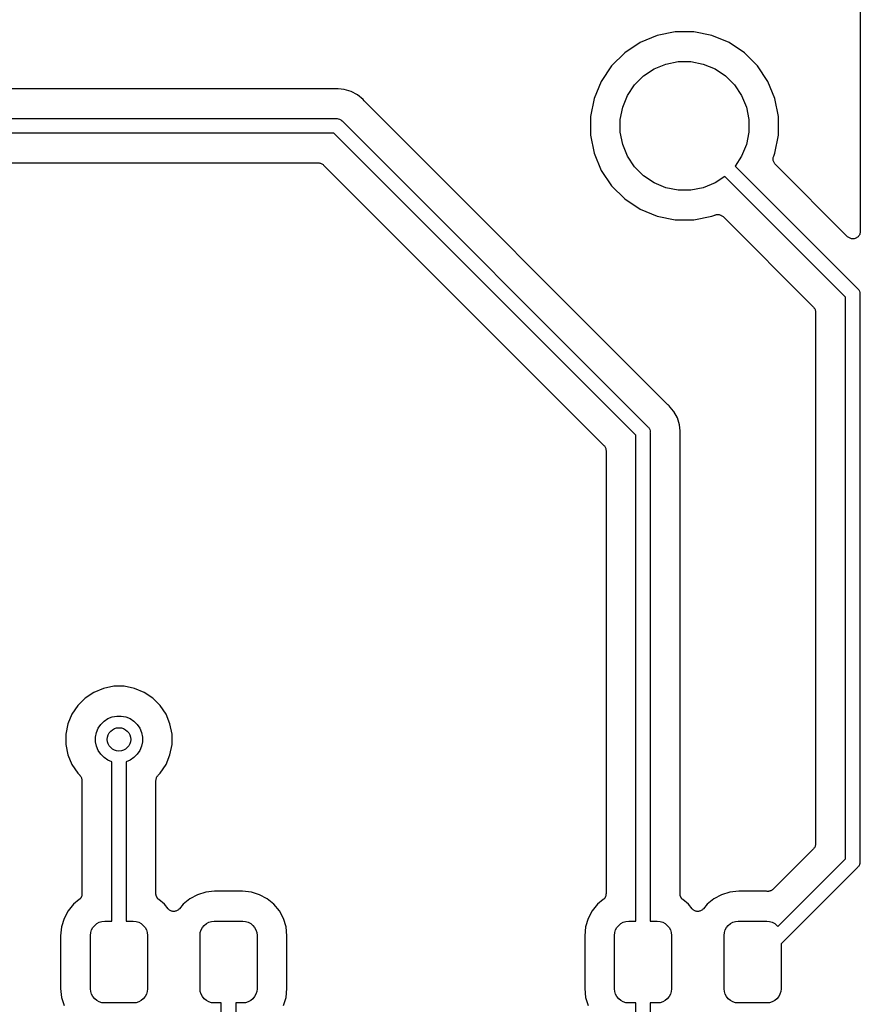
# Model space of a CAD drawing. Extents: x 0.71 to 5.18, y -2.29 to -0.62.
# Tile 28 of 29: x 4.61 to 5.18, y -1.85 to -1.19. Entities that reach past the tile are written whole.
import ezdxf

# ---------------------------------------------------------------- set-up
doc = ezdxf.new("R2010")
doc.units = 0
doc.header["$MEASUREMENT"] = 0
doc.layers.add('BLACK', color=7, linetype='CONTINUOUS')

msp = doc.modelspace()

# ---------------------------------------------------------------- linework, layer by layer
at = {"layer": 'BLACK', "linetype": 'CONTINUOUS'}
for p, q in [((5.1795, -0.6255), (5.1795, -1.32785)), ((5.05485, -1.19345), (5.04262, -1.19588)), ((5.06732, -1.19345), (5.05485, -1.19345)), ((5.07955, -1.19588), (5.06732, -1.19345)), ((5.04262, -1.19588), (5.0311, -1.20065)), ((5.09107, -1.20065), (5.07955, -1.19588)), ((5.0311, -1.20065), (5.02073, -1.20758)), ((5.10144, -1.20758), (5.09107, -1.20065)), ((5.02073, -1.20758), (5.01191, -1.2164)), ((5.04845, -1.21511), (5.05682, -1.21345)), ((5.05682, -1.21345), (5.06535, -1.21345)), ((5.06535, -1.21345), (5.07372, -1.21511)), ((5.11026, -1.2164), (5.10144, -1.20758)), ((5.01191, -1.2164), (5.00498, -1.22677)), ((5.03348, -1.22312), (5.04057, -1.21838)), ((5.04057, -1.21838), (5.04845, -1.21511)), ((5.07372, -1.21511), (5.0816, -1.21838)), ((5.0816, -1.21838), (5.08869, -1.22312)), ((5.11719, -1.22677), (5.11026, -1.2164)), ((5.00498, -1.22677), (5.00021, -1.23829)), ((5.02745, -1.22915), (5.03348, -1.22312)), ((5.08869, -1.22312), (5.09473, -1.22915)), ((5.12196, -1.23829), (5.11719, -1.22677)), ((4.82529, -1.23183), (4.3746, -1.23183)), ((4.8255, -1.23181), (4.82529, -1.23183)), ((4.82571, -1.23182), (4.8255, -1.23181)), ((4.82578, -1.23181), (4.82571, -1.23182)), ((4.82676, -1.23171), (4.82578, -1.23181)), ((4.82774, -1.23181), (4.82676, -1.23171)), ((4.83164, -1.2322), (4.82774, -1.23181)), ((4.82774, -1.23181), (4.82774, -1.23181)), ((4.83634, -1.23362), (4.83164, -1.2322)), ((5.02271, -1.23624), (5.02745, -1.22915)), ((5.09473, -1.22915), (5.09946, -1.23624)), ((4.84067, -1.23593), (4.83634, -1.23362)), ((4.84446, -1.23905), (4.84067, -1.23593)), ((4.84509, -1.23981), (4.84446, -1.23905)), ((4.84524, -1.23996), (4.84509, -1.23981)), ((4.84537, -1.24012), (4.84524, -1.23996)), ((4.84542, -1.24017), (4.84537, -1.24012)), ((5.04967, -1.44443), (4.84542, -1.24017)), ((5.00021, -1.23829), (4.99778, -1.25052)), ((5.01944, -1.24412), (5.02271, -1.23624)), ((5.09946, -1.23624), (5.10273, -1.24412)), ((5.12439, -1.25052), (5.12196, -1.23829)), ((5.01778, -1.25249), (5.01944, -1.24412)), ((5.10273, -1.24412), (5.10439, -1.25249)), ((4.35623, -1.25183), (4.82651, -1.25183)), ((4.82651, -1.25183), (4.82676, -1.25181)), ((4.82676, -1.25181), (4.827, -1.25183)), ((4.827, -1.25183), (4.827, -1.25183)), ((4.827, -1.25183), (4.82772, -1.25191)), ((4.82772, -1.25191), (4.82865, -1.25219)), ((4.82865, -1.25219), (4.8295, -1.25264)), ((4.8295, -1.25264), (4.83025, -1.25326)), ((4.83025, -1.25326), (4.83041, -1.25345)), ((4.83041, -1.25345), (5.0364, -1.45944)), ((4.99778, -1.25052), (4.99778, -1.26299)), ((5.01778, -1.26102), (5.01778, -1.25249)), ((5.10439, -1.25249), (5.10439, -1.26102)), ((5.12439, -1.26299), (5.12439, -1.25052)), ((4.82472, -1.26168), (4.35623, -1.26168)), ((5.02817, -1.46513), (4.82472, -1.26168)), ((4.99778, -1.26299), (5.00021, -1.27522)), ((5.01944, -1.26939), (5.01778, -1.26102)), ((5.10439, -1.26102), (5.10273, -1.26939)), ((5.12196, -1.27522), (5.12439, -1.26299)), ((5.02271, -1.27727), (5.01944, -1.26939)), ((5.10273, -1.26939), (5.09946, -1.27727)), ((5.00021, -1.27522), (5.00498, -1.28674)), ((5.02745, -1.28436), (5.02271, -1.27727)), ((5.09946, -1.27727), (5.0951, -1.28381)), ((5.12076, -1.27906), (5.12081, -1.2786)), ((5.12076, -1.27908), (5.12076, -1.27906)), ((5.12076, -1.27911), (5.12076, -1.27908)), ((5.12081, -1.27957), (5.12076, -1.27911)), ((5.12081, -1.2786), (5.12086, -1.27814)), ((5.12085, -1.28003), (5.12081, -1.27957)), ((5.12086, -1.27811), (5.12087, -1.27809)), ((5.12086, -1.27814), (5.12086, -1.27811)), ((5.12087, -1.27809), (5.12101, -1.27765)), ((5.12101, -1.27765), (5.12114, -1.2772)), ((5.12114, -1.2772), (5.12196, -1.27522)), ((4.3746, -1.28168), (4.81436, -1.28168)), ((4.81436, -1.28168), (4.81438, -1.28168)), ((4.81438, -1.28168), (4.81438, -1.28168)), ((4.81438, -1.28168), (4.81438, -1.28168)), ((4.81438, -1.28168), (4.81443, -1.28168)), ((4.81443, -1.28168), (4.81489, -1.28173)), ((4.81489, -1.28173), (4.81535, -1.28178)), ((4.81535, -1.28178), (4.81538, -1.28178)), ((4.81538, -1.28178), (4.8154, -1.28179)), ((4.8154, -1.28179), (4.81584, -1.28193)), ((4.81584, -1.28193), (4.81628, -1.28206)), ((4.81628, -1.28206), (4.81631, -1.28207)), ((4.81631, -1.28207), (4.81633, -1.28208)), ((4.81633, -1.28208), (4.81674, -1.2823)), ((4.81674, -1.2823), (4.81714, -1.28252)), ((4.81714, -1.28252), (4.81716, -1.28254)), ((4.81716, -1.28254), (4.81719, -1.28255)), ((4.81719, -1.28255), (4.81754, -1.28285)), ((4.81754, -1.28285), (4.8179, -1.28314)), ((4.8179, -1.28314), (5.0067, -1.47195)), ((5.03348, -1.29039), (5.02745, -1.28436)), ((5.0951, -1.28381), (5.17764, -1.36635)), ((5.12085, -1.28006), (5.12085, -1.28003)), ((5.12085, -1.28008), (5.12085, -1.28006)), ((5.12099, -1.28052), (5.12085, -1.28008)), ((5.12112, -1.28097), (5.12099, -1.28052)), ((5.12113, -1.28099), (5.12112, -1.28097)), ((5.12113, -1.28101), (5.12113, -1.28099)), ((5.12135, -1.28142), (5.12113, -1.28101)), ((5.12157, -1.28184), (5.12135, -1.28142)), ((5.12158, -1.28185), (5.12157, -1.28184)), ((5.12159, -1.28187), (5.12158, -1.28185)), ((5.12189, -1.28224), (5.12159, -1.28187)), ((5.12218, -1.2826), (5.12189, -1.28224)), ((5.12221, -1.28263), (5.12218, -1.2826)), ((5.12222, -1.28265), (5.12221, -1.28263)), ((5.12221, -1.28263), (5.12221, -1.28263)), ((5.12221, -1.28263), (5.12221, -1.28263)), ((5.17096, -1.33139), (5.12222, -1.28265)), ((5.00498, -1.28674), (5.01191, -1.29711)), ((5.04057, -1.29513), (5.03348, -1.29039)), ((5.08814, -1.29077), (5.0816, -1.29513)), ((5.16941, -1.37204), (5.08814, -1.29077)), ((5.01191, -1.29711), (5.02073, -1.30593)), ((5.04845, -1.2984), (5.04057, -1.29513)), ((5.05682, -1.30006), (5.04845, -1.2984)), ((5.07372, -1.2984), (5.06535, -1.30006)), ((5.0816, -1.29513), (5.07372, -1.2984)), ((5.02073, -1.30593), (5.0311, -1.31286)), ((5.06535, -1.30006), (5.05682, -1.30006)), ((5.0311, -1.31286), (5.04262, -1.31763)), ((5.04262, -1.31763), (5.05485, -1.32006)), ((5.06732, -1.32006), (5.07955, -1.31763)), ((5.07955, -1.31763), (5.08153, -1.31681)), ((5.08153, -1.31681), (5.08156, -1.3168)), ((5.08156, -1.3168), (5.0816, -1.31678)), ((5.08156, -1.3168), (5.08156, -1.3168)), ((5.08156, -1.3168), (5.08156, -1.3168)), ((5.0816, -1.31678), (5.08205, -1.31665)), ((5.08205, -1.31665), (5.08249, -1.31652)), ((5.08249, -1.31652), (5.08251, -1.31652)), ((5.08251, -1.31652), (5.08253, -1.31651)), ((5.08253, -1.31651), (5.083, -1.31647)), ((5.083, -1.31647), (5.08346, -1.31643)), ((5.08346, -1.31643), (5.08348, -1.31643)), ((5.08348, -1.31643), (5.08351, -1.31643)), ((5.08351, -1.31643), (5.08397, -1.31648)), ((5.08397, -1.31648), (5.08443, -1.31653)), ((5.08443, -1.31653), (5.08445, -1.31653)), ((5.08445, -1.31653), (5.08448, -1.31654)), ((5.08448, -1.31654), (5.08492, -1.31668)), ((5.08492, -1.31668), (5.08537, -1.31681)), ((5.08537, -1.31681), (5.08539, -1.31682)), ((5.08539, -1.31682), (5.08541, -1.31683)), ((5.08541, -1.31683), (5.08582, -1.31706)), ((5.08582, -1.31706), (5.08623, -1.31727)), ((5.08623, -1.31727), (5.08624, -1.31729)), ((5.08624, -1.31729), (5.08626, -1.3173)), ((5.08626, -1.3173), (5.08662, -1.3176)), ((5.08662, -1.3176), (5.08698, -1.31789)), ((5.08698, -1.31789), (5.14794, -1.37886)), ((5.05485, -1.32006), (5.06732, -1.32006)), ((5.17133, -1.33169), (5.17096, -1.33139)), ((5.1717, -1.332), (5.17133, -1.33169)), ((5.17171, -1.332), (5.1717, -1.332)), ((5.17172, -1.33201), (5.17171, -1.332)), ((5.17214, -1.33223), (5.17172, -1.33201)), ((5.17256, -1.33246), (5.17214, -1.33223)), ((5.17257, -1.33247), (5.17256, -1.33246)), ((5.17258, -1.33247), (5.17257, -1.33247)), ((5.17304, -1.33261), (5.17258, -1.33247)), ((5.17349, -1.33275), (5.17304, -1.33261)), ((5.1735, -1.33275), (5.17349, -1.33275)), ((5.17351, -1.33276), (5.1735, -1.33275)), ((5.17399, -1.3328), (5.17351, -1.33276)), ((5.17447, -1.33285), (5.17399, -1.3328)), ((5.17448, -1.33285), (5.17447, -1.33285)), ((5.17447, -1.33285), (5.17447, -1.33285)), ((5.17496, -1.33281), (5.17448, -1.33285)), ((5.17544, -1.33277), (5.17496, -1.33281)), ((5.17545, -1.33276), (5.17544, -1.33277)), ((5.17592, -1.33262), (5.17545, -1.33276)), ((5.17545, -1.33276), (5.17545, -1.33276)), ((5.17637, -1.33249), (5.17592, -1.33262)), ((5.17638, -1.33249), (5.17637, -1.33249)), ((5.17639, -1.33248), (5.17638, -1.33249)), ((5.17682, -1.33226), (5.17639, -1.33248)), ((5.17724, -1.33204), (5.17682, -1.33226)), ((5.17725, -1.33203), (5.17724, -1.33203)), ((5.17724, -1.33203), (5.17724, -1.33204)), ((5.17763, -1.33173), (5.17725, -1.33203)), ((5.178, -1.33143), (5.17763, -1.33173)), ((5.17801, -1.33141), (5.178, -1.33142)), ((5.178, -1.33142), (5.178, -1.33143)), ((5.17832, -1.33104), (5.17801, -1.33141)), ((5.17863, -1.33068), (5.17832, -1.33104)), ((5.17864, -1.33066), (5.17863, -1.33067)), ((5.17863, -1.33067), (5.17863, -1.33068)), ((5.17887, -1.33024), (5.17864, -1.33066)), ((5.1791, -1.32982), (5.17887, -1.33024)), ((5.17925, -1.32935), (5.1791, -1.32981)), ((5.1791, -1.32981), (5.1791, -1.32982)), ((5.1791, -1.32982), (5.1791, -1.32982)), ((5.17939, -1.32889), (5.17925, -1.32935)), ((5.17945, -1.3284), (5.17939, -1.32888)), ((5.17939, -1.32888), (5.17939, -1.32889)), ((5.17939, -1.32889), (5.17939, -1.32889)), ((5.1795, -1.32792), (5.17945, -1.3284)), ((5.1795, -1.32785), (5.1795, -1.32791)), ((5.1795, -1.32791), (5.1795, -1.32791)), ((5.1795, -1.32791), (5.1795, -1.32791)), ((5.1795, -1.32791), (5.1795, -1.32792)), ((5.16941, -1.75054), (5.16941, -1.37204)), ((5.17764, -1.36635), (5.17783, -1.3665)), ((5.17783, -1.3665), (5.17798, -1.36669)), ((5.17798, -1.36669), (5.17798, -1.36669)), ((5.17798, -1.36669), (5.17825, -1.36702)), ((5.17825, -1.36702), (5.17844, -1.36725)), ((5.17844, -1.36725), (5.1789, -1.36811)), ((5.1789, -1.36811), (5.17918, -1.36904)), ((5.17918, -1.36904), (5.17925, -1.36976)), ((5.17925, -1.36976), (5.17925, -1.36976)), ((5.17925, -1.36976), (5.17928, -1.37)), ((5.17928, -1.37), (5.17925, -1.37024)), ((5.17925, -1.37024), (5.17925, -1.75234)), ((5.14794, -1.37886), (5.14796, -1.37887)), ((5.14796, -1.37887), (5.14796, -1.37887)), ((5.14796, -1.37887), (5.14796, -1.37887)), ((5.14796, -1.37887), (5.14799, -1.37891)), ((5.14799, -1.37891), (5.14828, -1.37927)), ((5.14828, -1.37927), (5.14857, -1.37963)), ((5.14857, -1.37963), (5.14859, -1.37965)), ((5.14859, -1.37965), (5.1486, -1.37967)), ((5.1486, -1.37967), (5.14882, -1.38008)), ((5.14882, -1.38008), (5.14903, -1.38049)), ((5.14903, -1.38049), (5.14904, -1.38051)), ((5.14904, -1.38051), (5.14905, -1.38054)), ((5.14905, -1.38054), (5.14918, -1.38098)), ((5.14918, -1.38098), (5.14931, -1.38142)), ((5.14931, -1.38142), (5.14932, -1.38145)), ((5.14932, -1.38145), (5.14932, -1.38147)), ((5.14932, -1.38147), (5.14936, -1.38193)), ((5.14936, -1.38193), (5.14941, -1.38239)), ((5.14941, -1.38239), (5.14941, -1.74018)), ((5.04984, -1.44456), (5.04967, -1.44443)), ((5.04998, -1.44471), (5.04984, -1.44456)), ((5.05004, -1.44476), (5.04998, -1.44471)), ((5.0508, -1.44538), (5.05004, -1.44476)), ((5.05142, -1.44614), (5.0508, -1.44538)), ((5.05371, -1.44893), (5.05142, -1.44614)), ((5.05142, -1.44614), (5.05142, -1.44614)), ((5.05391, -1.44918), (5.05371, -1.44893)), ((5.05371, -1.44893), (5.05371, -1.44893)), ((5.05623, -1.45351), (5.05391, -1.44918)), ((5.05765, -1.45821), (5.05623, -1.45351)), ((5.05804, -1.46211), (5.05765, -1.45821)), ((5.02817, -1.79244), (5.02817, -1.46513)), ((5.0364, -1.45944), (5.03659, -1.45959)), ((5.03659, -1.45959), (5.03674, -1.45978)), ((5.03674, -1.45978), (5.03674, -1.45978)), ((5.03674, -1.45978), (5.03698, -1.46007)), ((5.03698, -1.46007), (5.0372, -1.46034)), ((5.0372, -1.46034), (5.03766, -1.4612)), ((5.03766, -1.4612), (5.03794, -1.46213)), ((5.03794, -1.46213), (5.03801, -1.46285)), ((5.03801, -1.46285), (5.03801, -1.46285)), ((5.03801, -1.46285), (5.03804, -1.46309)), ((5.03804, -1.46309), (5.03801, -1.46333)), ((5.03801, -1.46333), (5.03801, -1.79244)), ((5.05801, -1.46449), (5.05804, -1.46428)), ((5.05801, -1.46456), (5.05801, -1.46449)), ((5.05801, -1.77402), (5.05801, -1.46456)), ((5.05813, -1.46309), (5.05804, -1.46211)), ((5.05804, -1.46211), (5.05804, -1.46211)), ((5.05804, -1.46407), (5.05813, -1.46309)), ((5.05804, -1.46428), (5.05804, -1.46407)), ((5.0067, -1.47195), (5.00672, -1.47196)), ((5.00672, -1.47196), (5.00672, -1.47196)), ((5.00672, -1.47196), (5.00672, -1.47196)), ((5.00672, -1.47196), (5.00675, -1.472)), ((5.00675, -1.472), (5.00704, -1.47236)), ((5.00704, -1.47236), (5.00733, -1.47272)), ((5.00733, -1.47272), (5.00735, -1.47274)), ((5.00735, -1.47274), (5.00736, -1.47276)), ((5.00736, -1.47276), (5.00758, -1.47317)), ((5.00758, -1.47317), (5.00779, -1.47358)), ((5.00779, -1.47358), (5.0078, -1.4736)), ((5.0078, -1.4736), (5.00781, -1.47363)), ((5.00781, -1.47363), (5.00794, -1.47407)), ((5.00794, -1.47407), (5.00807, -1.47451)), ((5.00807, -1.47451), (5.00808, -1.47454)), ((5.00808, -1.47454), (5.00808, -1.47456)), ((5.00808, -1.47456), (5.00812, -1.47502)), ((5.00812, -1.47502), (5.00817, -1.47548)), ((5.00817, -1.47548), (5.00817, -1.77402)), ((4.66957, -1.63563), (4.66307, -1.63832)), ((4.67648, -1.63425), (4.66957, -1.63563)), ((4.68352, -1.63425), (4.67648, -1.63425)), ((4.69043, -1.63563), (4.68352, -1.63425)), ((4.69693, -1.63832), (4.69043, -1.63563)), ((4.65721, -1.64223), (4.65223, -1.64721)), ((4.66307, -1.63832), (4.65721, -1.64223)), ((4.70279, -1.64223), (4.69693, -1.63832)), ((4.70777, -1.64721), (4.70279, -1.64223)), ((4.65223, -1.64721), (4.64832, -1.65307)), ((4.71168, -1.65307), (4.70777, -1.64721)), ((4.64832, -1.65307), (4.64563, -1.65957)), ((4.66777, -1.65996), (4.66996, -1.65777)), ((4.66996, -1.65777), (4.67254, -1.65604)), ((4.67254, -1.65604), (4.67541, -1.65486)), ((4.67541, -1.65486), (4.67845, -1.65425)), ((4.67845, -1.65425), (4.68155, -1.65425)), ((4.68155, -1.65425), (4.68459, -1.65486)), ((4.68459, -1.65486), (4.68746, -1.65604)), ((4.68746, -1.65604), (4.69004, -1.65777)), ((4.69004, -1.65777), (4.69223, -1.65996)), ((4.71437, -1.65957), (4.71168, -1.65307)), ((4.64563, -1.65957), (4.64425, -1.66648)), ((4.66486, -1.66541), (4.66604, -1.66254)), ((4.66604, -1.66254), (4.66777, -1.65996)), ((4.69223, -1.65996), (4.69396, -1.66254)), ((4.69396, -1.66254), (4.69514, -1.66541)), ((4.71575, -1.66648), (4.71437, -1.65957)), ((4.64425, -1.66648), (4.64425, -1.67352)), ((4.66425, -1.66845), (4.66486, -1.66541)), ((4.66425, -1.67155), (4.66425, -1.66845)), ((4.69514, -1.66541), (4.69575, -1.66845)), ((4.69575, -1.66845), (4.69575, -1.67155)), ((4.71575, -1.67352), (4.71575, -1.66648)), ((4.64425, -1.67352), (4.64563, -1.68043)), ((4.66486, -1.67459), (4.66425, -1.67155)), ((4.66604, -1.67746), (4.66486, -1.67459)), ((4.66777, -1.68004), (4.66604, -1.67746)), ((4.69396, -1.67746), (4.69223, -1.68004)), ((4.69514, -1.67459), (4.69396, -1.67746)), ((4.69575, -1.67155), (4.69514, -1.67459)), ((4.71437, -1.68043), (4.71575, -1.67352)), ((4.64563, -1.68043), (4.64832, -1.68693)), ((4.66996, -1.68223), (4.66777, -1.68004)), ((4.67254, -1.68396), (4.66996, -1.68223)), ((4.67508, -1.68501), (4.67254, -1.68396)), ((4.68746, -1.68396), (4.68492, -1.68501)), ((4.69004, -1.68223), (4.68746, -1.68396)), ((4.69223, -1.68004), (4.69004, -1.68223)), ((4.71168, -1.68693), (4.71437, -1.68043)), ((4.64832, -1.68693), (4.65223, -1.69279)), ((4.67508, -1.79244), (4.67508, -1.68501)), ((4.68492, -1.68501), (4.68492, -1.79244)), ((4.70777, -1.69279), (4.71168, -1.68693)), ((4.65223, -1.69279), (4.65361, -1.69417)), ((4.65361, -1.69417), (4.65363, -1.69418)), ((4.65363, -1.69418), (4.65363, -1.69418)), ((4.65363, -1.69418), (4.65363, -1.69418)), ((4.65363, -1.69418), (4.65366, -1.69422)), ((4.65366, -1.69422), (4.65395, -1.69458)), ((4.65395, -1.69458), (4.65424, -1.69494)), ((4.65424, -1.69494), (4.65426, -1.69496)), ((4.65426, -1.69496), (4.65427, -1.69498)), ((4.65427, -1.69498), (4.65448, -1.69539)), ((4.65448, -1.69539), (4.6547, -1.6958)), ((4.6547, -1.6958), (4.65471, -1.69582)), ((4.65471, -1.69582), (4.65472, -1.69585)), ((4.65472, -1.69585), (4.65485, -1.69629)), ((4.65485, -1.69629), (4.65498, -1.69673)), ((4.65498, -1.69673), (4.65499, -1.69676)), ((4.65499, -1.69676), (4.65499, -1.69679)), ((4.65499, -1.69679), (4.65503, -1.69724)), ((4.65503, -1.69724), (4.65508, -1.69771)), ((4.65508, -1.69771), (4.65508, -1.77402)), ((4.70492, -1.69764), (4.70497, -1.69718)), ((4.70492, -1.69769), (4.70492, -1.69764)), ((4.70492, -1.69771), (4.70492, -1.69769)), ((4.70492, -1.69769), (4.70492, -1.69769)), ((4.70492, -1.69769), (4.70492, -1.69769)), ((4.70492, -1.77402), (4.70492, -1.69771)), ((4.70497, -1.69718), (4.70502, -1.69672)), ((4.70502, -1.69672), (4.70503, -1.69669)), ((4.70503, -1.69667), (4.70517, -1.69622)), ((4.70503, -1.69669), (4.70503, -1.69667)), ((4.70517, -1.69622), (4.70531, -1.69578)), ((4.70531, -1.69578), (4.70532, -1.69576)), ((4.70532, -1.69576), (4.70533, -1.69574)), ((4.70533, -1.69574), (4.70555, -1.69533)), ((4.70555, -1.69533), (4.70577, -1.69492)), ((4.70577, -1.69492), (4.70578, -1.6949)), ((4.70578, -1.6949), (4.7058, -1.69488)), ((4.7058, -1.69488), (4.70609, -1.69453)), ((4.70609, -1.69453), (4.70639, -1.69417)), ((4.70639, -1.69417), (4.70777, -1.69279)), ((5.14795, -1.74372), (5.12074, -1.77092)), ((5.14824, -1.74336), (5.14795, -1.74372)), ((5.14854, -1.74301), (5.14824, -1.74336)), ((5.14855, -1.74299), (5.14854, -1.74301)), ((5.14856, -1.74297), (5.14855, -1.74299)), ((5.14878, -1.74256), (5.14856, -1.74297)), ((5.14901, -1.74215), (5.14878, -1.74256)), ((5.14903, -1.74211), (5.14901, -1.74213)), ((5.14901, -1.74213), (5.14901, -1.74215)), ((5.14916, -1.74166), (5.14903, -1.74211)), ((5.1493, -1.74122), (5.14916, -1.74166)), ((5.14931, -1.74117), (5.1493, -1.7412)), ((5.1493, -1.7412), (5.1493, -1.74122)), ((5.14936, -1.74071), (5.14931, -1.74117)), ((5.14941, -1.74025), (5.14936, -1.74071)), ((5.14941, -1.74018), (5.14941, -1.7402)), ((5.14941, -1.7402), (5.14941, -1.7402)), ((5.14941, -1.7402), (5.14941, -1.7402)), ((5.14941, -1.7402), (5.14941, -1.74025)), ((5.12393, -1.79602), (5.16941, -1.75054)), ((5.17764, -1.75623), (5.1261, -1.80777)), ((5.17783, -1.75608), (5.17764, -1.75623)), ((5.17813, -1.75571), (5.17783, -1.75608)), ((5.17844, -1.75533), (5.17813, -1.75571)), ((5.1789, -1.75447), (5.17844, -1.75533)), ((5.17894, -1.75434), (5.1789, -1.75447)), ((5.17918, -1.75354), (5.17894, -1.75434)), ((5.17925, -1.75282), (5.17918, -1.75354)), ((5.17925, -1.75234), (5.17928, -1.75258)), ((5.17928, -1.75258), (5.17925, -1.75282)), ((5.17925, -1.75282), (5.17925, -1.75282)), ((4.65375, -1.77739), (4.65358, -1.77759)), ((4.65394, -1.7772), (4.65375, -1.77739)), ((4.65406, -1.77701), (4.65394, -1.7772)), ((4.6542, -1.77685), (4.65406, -1.77701)), ((4.65433, -1.77661), (4.6542, -1.77685)), ((4.65448, -1.77639), (4.65433, -1.77661)), ((4.65457, -1.77618), (4.65448, -1.77639)), ((4.65467, -1.77599), (4.65457, -1.77618)), ((4.65476, -1.77573), (4.65467, -1.77599)), ((4.65486, -1.77549), (4.65476, -1.77573)), ((4.6549, -1.77527), (4.65486, -1.77549)), ((4.65497, -1.77506), (4.6549, -1.77527)), ((4.655, -1.77479), (4.65497, -1.77506)), ((4.65505, -1.77453), (4.655, -1.77479)), ((4.65508, -1.77409), (4.65505, -1.77431)), ((4.65505, -1.77431), (4.65505, -1.77453)), ((4.65508, -1.77402), (4.65508, -1.77409)), ((4.70494, -1.77424), (4.70492, -1.77402)), ((4.70494, -1.77446), (4.70494, -1.77424)), ((4.70499, -1.77472), (4.70494, -1.77446)), ((4.70502, -1.77499), (4.70499, -1.77472)), ((4.70508, -1.7752), (4.70502, -1.77499)), ((4.70512, -1.77542), (4.70508, -1.7752)), ((4.70522, -1.77567), (4.70512, -1.77542)), ((4.7053, -1.77593), (4.70522, -1.77567)), ((4.7054, -1.77612), (4.7053, -1.77593)), ((4.70548, -1.77632), (4.7054, -1.77612)), ((4.70563, -1.77655), (4.70548, -1.77632)), ((4.70576, -1.77679), (4.70563, -1.77655)), ((4.7059, -1.77696), (4.70576, -1.77679)), ((4.70601, -1.77714), (4.7059, -1.77696)), ((4.7062, -1.77734), (4.70601, -1.77714)), ((4.70637, -1.77755), (4.7062, -1.77734)), ((4.72773, -1.77735), (4.72323, -1.78104)), ((4.73286, -1.7746), (4.72773, -1.77735)), ((4.73843, -1.77291), (4.73286, -1.7746)), ((4.74447, -1.77232), (4.73843, -1.77291)), ((4.76317, -1.77232), (4.74447, -1.77232)), ((4.76921, -1.77291), (4.76317, -1.77232)), ((4.77478, -1.7746), (4.76921, -1.77291)), ((4.77991, -1.77735), (4.77478, -1.7746)), ((4.78441, -1.78104), (4.77991, -1.77735)), ((5.00684, -1.77739), (5.00667, -1.77759)), ((5.00703, -1.7772), (5.00684, -1.77739)), ((5.00715, -1.77701), (5.00703, -1.7772)), ((5.00729, -1.77685), (5.00715, -1.77701)), ((5.00742, -1.77661), (5.00729, -1.77685)), ((5.00757, -1.77639), (5.00742, -1.77661)), ((5.00766, -1.77618), (5.00757, -1.77639)), ((5.00777, -1.77599), (5.00766, -1.77618)), ((5.00785, -1.77573), (5.00777, -1.77599)), ((5.00795, -1.77549), (5.00785, -1.77573)), ((5.00799, -1.77527), (5.00795, -1.77549)), ((5.00806, -1.77506), (5.00799, -1.77527)), ((5.00809, -1.77479), (5.00806, -1.77506)), ((5.00814, -1.77453), (5.00809, -1.77479)), ((5.00817, -1.77409), (5.00814, -1.77431)), ((5.00814, -1.77431), (5.00814, -1.77453)), ((5.00817, -1.77402), (5.00817, -1.77409)), ((5.05803, -1.77424), (5.05801, -1.77402)), ((5.05803, -1.77446), (5.05803, -1.77424)), ((5.05808, -1.77472), (5.05803, -1.77446)), ((5.05811, -1.77499), (5.05808, -1.77472)), ((5.05817, -1.7752), (5.05811, -1.77499)), ((5.05821, -1.77542), (5.05817, -1.7752)), ((5.05831, -1.77567), (5.05821, -1.77542)), ((5.05839, -1.77593), (5.05831, -1.77567)), ((5.05849, -1.77612), (5.05839, -1.77593)), ((5.05857, -1.77632), (5.05849, -1.77612)), ((5.05872, -1.77655), (5.05857, -1.77632)), ((5.05885, -1.77679), (5.05872, -1.77655)), ((5.05899, -1.77696), (5.05885, -1.77679)), ((5.05911, -1.77714), (5.05899, -1.77696)), ((5.05929, -1.77734), (5.05911, -1.77714)), ((5.05946, -1.77755), (5.05929, -1.77734)), ((5.08082, -1.77735), (5.07632, -1.78104)), ((5.08595, -1.7746), (5.08082, -1.77735)), ((5.09152, -1.77291), (5.08595, -1.7746)), ((5.09756, -1.77232), (5.09152, -1.77291)), ((5.11626, -1.77232), (5.09756, -1.77232)), ((5.11672, -1.77236), (5.11626, -1.77232)), ((5.11694, -1.77236), (5.11672, -1.77236)), ((5.11715, -1.77239), (5.11694, -1.77236)), ((5.11742, -1.77237), (5.11715, -1.77239)), ((5.11769, -1.77237), (5.11742, -1.77237)), ((5.11791, -1.77232), (5.11769, -1.77237)), ((5.11813, -1.7723), (5.11791, -1.77232)), ((5.11838, -1.77223), (5.11813, -1.7723)), ((5.11865, -1.77218), (5.11838, -1.77223)), ((5.11885, -1.77209), (5.11865, -1.77218)), ((5.11906, -1.77203), (5.11885, -1.77209)), ((5.1193, -1.77191), (5.11906, -1.77203)), ((5.11955, -1.7718), (5.1193, -1.77191)), ((5.11973, -1.77168), (5.11955, -1.7718)), ((5.11993, -1.77158), (5.11973, -1.77168)), ((5.12014, -1.77141), (5.11993, -1.77158)), ((5.12036, -1.77126), (5.12014, -1.77141)), ((5.12052, -1.77111), (5.12036, -1.77126)), ((5.12069, -1.77097), (5.12052, -1.77111)), ((5.12074, -1.77092), (5.12069, -1.77097)), ((4.64941, -1.78104), (4.64571, -1.78554)), ((4.65325, -1.77789), (4.64941, -1.78104)), ((4.65341, -1.77773), (4.65325, -1.77789)), ((4.65358, -1.77759), (4.65341, -1.77773)), ((4.70654, -1.77768), (4.70637, -1.77755)), ((4.7067, -1.77784), (4.70654, -1.77768)), ((4.70675, -1.77789), (4.7067, -1.77784)), ((4.71059, -1.78104), (4.70675, -1.77789)), ((4.71304, -1.78403), (4.71059, -1.78104)), ((4.71338, -1.78436), (4.71304, -1.78403)), ((4.72077, -1.78403), (4.72075, -1.78406)), ((4.72323, -1.78104), (4.72077, -1.78403)), ((4.7881, -1.78554), (4.78441, -1.78104)), ((5.0025, -1.78104), (4.99881, -1.78554)), ((5.00634, -1.77789), (5.0025, -1.78104)), ((5.0065, -1.77773), (5.00634, -1.77789)), ((5.00667, -1.77759), (5.0065, -1.77773)), ((5.05963, -1.77768), (5.05946, -1.77755)), ((5.05979, -1.77784), (5.05963, -1.77768)), ((5.05984, -1.77789), (5.05979, -1.77784)), ((5.06368, -1.78104), (5.05984, -1.77789)), ((5.06613, -1.78403), (5.06368, -1.78104)), ((5.06647, -1.78436), (5.06613, -1.78403)), ((5.07387, -1.78403), (5.07384, -1.78406)), ((5.07632, -1.78104), (5.07387, -1.78403)), ((4.64297, -1.79067), (4.64128, -1.79624)), ((4.64571, -1.78554), (4.64297, -1.79067)), ((4.71371, -1.7847), (4.71338, -1.78436)), ((4.71372, -1.78471), (4.71371, -1.7847)), ((4.71373, -1.78472), (4.71372, -1.78471)), ((4.71413, -1.78498), (4.71373, -1.78472)), ((4.71452, -1.78525), (4.71413, -1.78498)), ((4.71453, -1.78525), (4.71452, -1.78525)), ((4.71454, -1.78526), (4.71453, -1.78525)), ((4.71498, -1.78544), (4.71454, -1.78526)), ((4.71542, -1.78563), (4.71498, -1.78544)), ((4.71543, -1.78563), (4.71542, -1.78563)), ((4.71545, -1.78564), (4.71543, -1.78563)), ((4.71591, -1.78573), (4.71545, -1.78564)), ((4.71637, -1.78583), (4.71591, -1.78573)), ((4.71639, -1.78583), (4.71637, -1.78583)), ((4.7164, -1.78583), (4.71639, -1.78583)), ((4.71687, -1.78583), (4.7164, -1.78583)), ((4.71735, -1.78584), (4.71687, -1.78583)), ((4.71736, -1.78583), (4.71735, -1.78584)), ((4.71738, -1.78583), (4.71736, -1.78583)), ((4.71784, -1.78574), (4.71738, -1.78583)), ((4.71831, -1.78566), (4.71784, -1.78574)), ((4.71832, -1.78565), (4.71831, -1.78566)), ((4.71834, -1.78565), (4.71832, -1.78565)), ((4.71877, -1.78547), (4.71834, -1.78565)), ((4.71921, -1.78529), (4.71877, -1.78547)), ((4.71923, -1.78529), (4.71921, -1.78529)), ((4.71924, -1.78528), (4.71923, -1.78529)), ((4.71963, -1.78502), (4.71924, -1.78528)), ((4.72003, -1.78476), (4.71963, -1.78502)), ((4.72004, -1.78475), (4.72003, -1.78476)), ((4.72005, -1.78474), (4.72004, -1.78475)), ((4.72039, -1.78441), (4.72005, -1.78474)), ((4.72073, -1.78408), (4.72039, -1.78441)), ((4.72075, -1.78406), (4.72073, -1.78408)), ((4.72075, -1.78406), (4.72075, -1.78406)), ((4.72075, -1.78406), (4.72075, -1.78406)), ((4.79085, -1.79067), (4.7881, -1.78554)), ((4.79254, -1.79624), (4.79085, -1.79067)), ((4.99606, -1.79067), (4.99437, -1.79624)), ((4.99881, -1.78554), (4.99606, -1.79067)), ((5.0668, -1.7847), (5.06647, -1.78436)), ((5.06681, -1.78471), (5.0668, -1.7847)), ((5.06682, -1.78472), (5.06681, -1.78471)), ((5.06722, -1.78498), (5.06682, -1.78472)), ((5.06761, -1.78525), (5.06722, -1.78498)), ((5.06762, -1.78525), (5.06761, -1.78525)), ((5.06764, -1.78526), (5.06762, -1.78525)), ((5.06807, -1.78544), (5.06764, -1.78526)), ((5.06851, -1.78563), (5.06807, -1.78544)), ((5.06852, -1.78563), (5.06851, -1.78563)), ((5.06854, -1.78564), (5.06852, -1.78563)), ((5.069, -1.78573), (5.06854, -1.78564)), ((5.06946, -1.78583), (5.069, -1.78573)), ((5.06948, -1.78583), (5.06946, -1.78583)), ((5.06949, -1.78583), (5.06948, -1.78583)), ((5.06996, -1.78583), (5.06949, -1.78583)), ((5.07044, -1.78584), (5.06996, -1.78583)), ((5.07045, -1.78583), (5.07044, -1.78584)), ((5.07047, -1.78583), (5.07045, -1.78583)), ((5.07093, -1.78574), (5.07047, -1.78583)), ((5.0714, -1.78566), (5.07093, -1.78574)), ((5.07141, -1.78565), (5.0714, -1.78566)), ((5.07143, -1.78565), (5.07141, -1.78565)), ((5.07187, -1.78547), (5.07143, -1.78565)), ((5.0723, -1.78529), (5.07187, -1.78547)), ((5.07232, -1.78529), (5.0723, -1.78529)), ((5.07233, -1.78528), (5.07232, -1.78529)), ((5.07272, -1.78502), (5.07233, -1.78528)), ((5.07312, -1.78476), (5.07272, -1.78502)), ((5.07313, -1.78475), (5.07312, -1.78476)), ((5.07314, -1.78474), (5.07313, -1.78475)), ((5.07348, -1.78441), (5.07314, -1.78474)), ((5.07382, -1.78408), (5.07348, -1.78441)), ((5.07384, -1.78406), (5.07382, -1.78408)), ((5.07384, -1.78406), (5.07384, -1.78406)), ((5.07384, -1.78406), (5.07384, -1.78406)), ((4.64128, -1.79624), (4.64069, -1.80228)), ((4.66154, -1.79836), (4.66242, -1.79671)), ((4.66242, -1.79671), (4.66362, -1.79525)), ((4.66362, -1.79525), (4.66507, -1.79406)), ((4.66507, -1.79406), (4.66673, -1.79317)), ((4.66673, -1.79317), (4.66853, -1.79263)), ((4.66853, -1.79263), (4.6704, -1.79244)), ((4.6704, -1.79244), (4.67508, -1.79244)), ((4.68492, -1.79244), (4.6896, -1.79244)), ((4.6896, -1.79244), (4.69147, -1.79263)), ((4.69147, -1.79263), (4.69327, -1.79317)), ((4.69327, -1.79317), (4.69493, -1.79406)), ((4.69493, -1.79406), (4.69638, -1.79525)), ((4.69638, -1.79525), (4.69758, -1.79671)), ((4.69758, -1.79671), (4.69846, -1.79836)), ((4.73536, -1.79836), (4.73624, -1.79671)), ((4.73624, -1.79671), (4.73744, -1.79525)), ((4.73744, -1.79525), (4.73889, -1.79406)), ((4.73889, -1.79406), (4.74055, -1.79317)), ((4.74055, -1.79317), (4.74235, -1.79263)), ((4.74235, -1.79263), (4.74422, -1.79244)), ((4.74422, -1.79244), (4.76342, -1.79244)), ((4.76342, -1.79244), (4.76529, -1.79263)), ((4.76529, -1.79263), (4.76709, -1.79317)), ((4.76709, -1.79317), (4.76875, -1.79406)), ((4.76875, -1.79406), (4.7702, -1.79525)), ((4.7702, -1.79525), (4.77139, -1.79671)), ((4.77139, -1.79671), (4.77228, -1.79836)), ((4.79313, -1.80228), (4.79254, -1.79624)), ((4.99437, -1.79624), (4.99378, -1.80228)), ((5.01463, -1.79836), (5.01551, -1.79671)), ((5.01551, -1.79671), (5.01671, -1.79525)), ((5.01671, -1.79525), (5.01816, -1.79406)), ((5.01816, -1.79406), (5.01982, -1.79317)), ((5.01982, -1.79317), (5.02162, -1.79263)), ((5.02162, -1.79263), (5.02349, -1.79244)), ((5.02349, -1.79244), (5.02817, -1.79244)), ((5.03801, -1.79244), (5.04269, -1.79244)), ((5.04269, -1.79244), (5.04456, -1.79263)), ((5.04456, -1.79263), (5.04636, -1.79317)), ((5.04636, -1.79317), (5.04802, -1.79406)), ((5.04802, -1.79406), (5.04947, -1.79525)), ((5.04947, -1.79525), (5.05067, -1.79671)), ((5.05067, -1.79671), (5.05155, -1.79836)), ((5.08845, -1.79836), (5.08933, -1.79671)), ((5.08933, -1.79671), (5.09053, -1.79525)), ((5.09053, -1.79525), (5.09198, -1.79406)), ((5.09198, -1.79406), (5.09364, -1.79317)), ((5.09364, -1.79317), (5.09544, -1.79263)), ((5.09544, -1.79263), (5.09731, -1.79244)), ((5.09731, -1.79244), (5.11651, -1.79244)), ((5.11651, -1.79244), (5.11838, -1.79263)), ((5.11838, -1.79263), (5.12018, -1.79317)), ((5.12018, -1.79317), (5.12184, -1.79406)), ((5.12184, -1.79406), (5.12329, -1.79525)), ((5.12329, -1.79525), (5.12393, -1.79602)), ((4.64069, -1.80228), (4.64069, -1.83772)), ((4.66081, -1.80204), (4.66099, -1.80017)), ((4.66081, -1.83796), (4.66081, -1.80204)), ((4.66099, -1.80017), (4.66154, -1.79836)), ((4.69846, -1.79836), (4.69901, -1.80017)), ((4.69901, -1.80017), (4.69919, -1.80204)), ((4.69919, -1.80204), (4.69919, -1.83796)), ((4.73463, -1.80204), (4.73481, -1.80017)), ((4.73463, -1.83796), (4.73463, -1.80204)), ((4.73481, -1.80017), (4.73536, -1.79836)), ((4.77228, -1.79836), (4.77283, -1.80017)), ((4.77283, -1.80017), (4.77301, -1.80204)), ((4.77301, -1.80204), (4.77301, -1.83796)), ((4.79313, -1.83772), (4.79313, -1.80228)), ((4.99378, -1.80228), (4.99378, -1.83772)), ((5.0139, -1.80204), (5.01408, -1.80017)), ((5.0139, -1.83796), (5.0139, -1.80204)), ((5.01408, -1.80017), (5.01463, -1.79836)), ((5.05155, -1.79836), (5.0521, -1.80017)), ((5.0521, -1.80017), (5.05228, -1.80204)), ((5.05228, -1.80204), (5.05228, -1.83796)), ((5.08772, -1.80204), (5.0879, -1.80017)), ((5.08772, -1.83796), (5.08772, -1.80204)), ((5.0879, -1.80017), (5.08845, -1.79836)), ((5.1261, -1.80777), (5.1261, -1.83796)), ((4.64069, -1.83772), (4.64128, -1.84376)), ((4.66099, -1.83983), (4.66081, -1.83796)), ((4.66154, -1.84163), (4.66099, -1.83983)), ((4.66242, -1.84329), (4.66154, -1.84163)), ((4.66362, -1.84475), (4.66242, -1.84329)), ((4.69758, -1.84329), (4.69638, -1.84475)), ((4.69846, -1.84163), (4.69758, -1.84329)), ((4.69901, -1.83983), (4.69846, -1.84163)), ((4.69919, -1.83796), (4.69901, -1.83983)), ((4.73481, -1.83983), (4.73463, -1.83796)), ((4.73536, -1.84163), (4.73481, -1.83983)), ((4.73624, -1.84329), (4.73536, -1.84163)), ((4.73744, -1.84475), (4.73624, -1.84329)), ((4.77139, -1.84329), (4.7702, -1.84475)), ((4.77228, -1.84163), (4.77139, -1.84329)), ((4.77283, -1.83983), (4.77228, -1.84163)), ((4.77301, -1.83796), (4.77283, -1.83983)), ((4.79254, -1.84376), (4.79313, -1.83772)), ((4.99378, -1.83772), (4.99437, -1.84376)), ((5.01408, -1.83983), (5.0139, -1.83796)), ((5.01463, -1.84163), (5.01408, -1.83983)), ((5.01551, -1.84329), (5.01463, -1.84163)), ((5.01671, -1.84475), (5.01551, -1.84329)), ((5.05067, -1.84329), (5.04947, -1.84475)), ((5.05155, -1.84163), (5.05067, -1.84329)), ((5.0521, -1.83983), (5.05155, -1.84163)), ((5.05228, -1.83796), (5.0521, -1.83983)), ((5.0879, -1.83983), (5.08772, -1.83796)), ((5.08845, -1.84163), (5.0879, -1.83983)), ((5.08933, -1.84329), (5.08845, -1.84163)), ((5.09053, -1.84475), (5.08933, -1.84329)), ((5.12449, -1.84329), (5.12329, -1.84475)), ((5.12537, -1.84163), (5.12449, -1.84329)), ((5.12592, -1.83983), (5.12537, -1.84163)), ((5.1261, -1.83796), (5.12592, -1.83983)), ((4.64128, -1.84376), (4.64297, -1.84933)), ((4.66507, -1.84594), (4.66362, -1.84475)), ((4.66673, -1.84683), (4.66507, -1.84594)), ((4.66853, -1.84737), (4.66673, -1.84683)), ((4.6704, -1.84756), (4.66853, -1.84737)), ((4.6896, -1.84756), (4.6704, -1.84756)), ((4.69147, -1.84737), (4.6896, -1.84756)), ((4.69327, -1.84683), (4.69147, -1.84737)), ((4.69493, -1.84594), (4.69327, -1.84683)), ((4.69638, -1.84475), (4.69493, -1.84594)), ((4.73889, -1.84594), (4.73744, -1.84475)), ((4.74055, -1.84683), (4.73889, -1.84594)), ((4.74235, -1.84737), (4.74055, -1.84683)), ((4.74422, -1.84756), (4.74235, -1.84737)), ((4.7489, -1.84756), (4.74422, -1.84756)), ((4.7489, -2.11425), (4.7489, -1.84756)), ((4.76342, -1.84756), (4.75874, -1.84756)), ((4.75874, -1.84756), (4.75874, -2.1169)), ((4.76529, -1.84737), (4.76342, -1.84756)), ((4.76709, -1.84683), (4.76529, -1.84737)), ((4.76875, -1.84594), (4.76709, -1.84683)), ((4.7702, -1.84475), (4.76875, -1.84594)), ((4.79085, -1.84933), (4.79254, -1.84376)), ((4.99437, -1.84376), (4.99606, -1.84933)), ((5.01816, -1.84594), (5.01671, -1.84475)), ((5.01982, -1.84683), (5.01816, -1.84594)), ((5.02162, -1.84737), (5.01982, -1.84683)), ((5.02349, -1.84756), (5.02162, -1.84737)), ((5.02817, -1.84756), (5.02349, -1.84756)), ((5.02817, -1.87285), (5.02817, -1.84756)), ((5.04269, -1.84756), (5.03801, -1.84756)), ((5.03801, -1.84756), (5.03801, -1.87105)), ((5.04456, -1.84737), (5.04269, -1.84756)), ((5.04636, -1.84683), (5.04456, -1.84737)), ((5.04802, -1.84594), (5.04636, -1.84683)), ((5.04947, -1.84475), (5.04802, -1.84594)), ((5.09198, -1.84594), (5.09053, -1.84475)), ((5.09364, -1.84683), (5.09198, -1.84594)), ((5.09544, -1.84737), (5.09364, -1.84683)), ((5.09731, -1.84756), (5.09544, -1.84737)), ((5.11651, -1.84756), (5.09731, -1.84756)), ((5.11838, -1.84737), (5.11651, -1.84756)), ((5.12018, -1.84683), (5.11838, -1.84737)), ((5.12184, -1.84594), (5.12018, -1.84683)), ((5.12329, -1.84475), (5.12184, -1.84594))]:
    msp.add_line(p, q, dxfattribs=at)
at = {"layer": 'BLACK'}
msp.add_circle((4.68, -1.67), 0.007874, dxfattribs=at)

doc.saveas('drawing.dxf')
